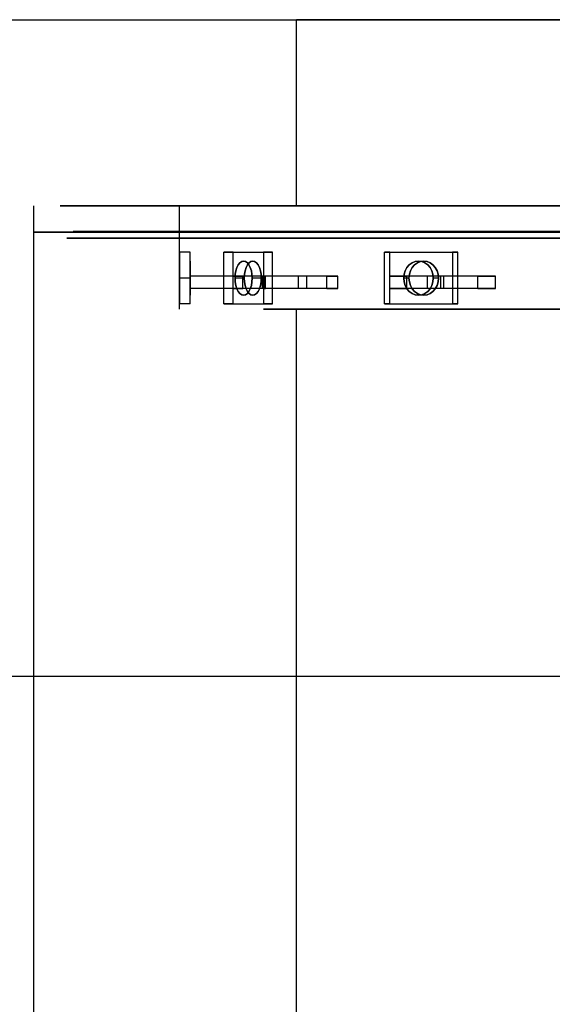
# Model space of a CAD drawing. Header units: millimetres. Extents: x -253 to 492, y -308 to 204.
# Tile 11 of 19: x -48 to -8, y 34 to 108. Entities that reach past the tile are written whole.
import ezdxf

# ---------------------------------------------------------------- set-up
doc = ezdxf.new("R2010")
doc.units = ezdxf.units.MM
doc.layers.add('GEOMETRY', color=7, linetype='Continuous')

msp = doc.modelspace()

# ---------------------------------------------------------------- linework, layer by layer
at = {"layer": 'GEOMETRY'}
for p, q in [((-27.436, 94.3089), (-27.436, 108.4553)), ((-47.4012, 0), (-47.4012, 94.3089)), ((-36.3153, 86.4499), (-36.3153, 94.3089)), ((-27.436, 7.8591), (-27.436, 86.4499))]:
    msp.add_line(p, q, dxfattribs=at)
for points in [[(-199.5349, 108.4553), (199.5349, 108.4553)], [(-6.1051, 108.4553), (-11.9041, 108.4553), (-17.1061, 108.4553), (-21.4504, 108.4553), (-24.719, 108.4553), (-26.7482, 108.4553), (-27.436, 108.4553), (-26.7482, 108.4553), (-24.719, 108.4553), (-21.4504, 108.4553), (-17.1061, 108.4553), (-11.9041, 108.4553), (-6.1051, 108.4553)], [(0, 94.3089), (-10.1027, 94.3089), (-19.6988, 94.3089), (-28.3072, 94.3089), (-35.4961, 94.3089), (-40.905, 94.3089), (-44.2629, 94.3089), (-45.4012, 94.3089), (-44.2629, 94.3089), (-40.905, 94.3089), (-35.4961, 94.3089), (-28.3072, 94.3089), (-19.6988, 94.3089), (-10.1027, 94.3089), (0, 94.3089)], [(-6.1051, 94.3089), (-11.9041, 94.3089), (-17.1061, 94.3089), (-21.4504, 94.3089), (-24.719, 94.3089), (-26.7482, 94.3089), (-27.436, 94.3089), (-26.7482, 94.3089), (-24.719, 94.3089), (-21.4504, 94.3089), (-17.1061, 94.3089), (-11.9041, 94.3089), (-6.1051, 94.3089)], [(-4.4845, 94.3089), (-8.7441, 94.3089), (-12.5652, 94.3089), (-15.7563, 94.3089), (-18.1572, 94.3089), (-19.6477, 94.3089), (-20.153, 94.3089), (-19.6477, 94.3089), (-18.1572, 94.3089), (-15.7563, 94.3089), (-12.5652, 94.3089), (-8.7441, 94.3089), (-4.4845, 94.3089)], [(-4.4401, 94.3089), (-8.6575, 94.3089), (-12.4408, 94.3089), (-15.6003, 94.3089), (-17.9775, 94.3089), (-19.4532, 94.3089), (-19.9535, 94.3089), (-19.4532, 94.3089), (-17.9775, 94.3089), (-15.6003, 94.3089), (-12.4408, 94.3089), (-8.6575, 94.3089), (-4.4401, 94.3089)], [(-7.5587, 94.3089), (-10.8618, 94.3089), (-13.6202, 94.3089), (-15.6957, 94.3089), (-16.9842, 94.3089), (-17.4209, 94.3089), (-16.9842, 94.3089), (-15.6957, 94.3089), (-13.6202, 94.3089), (-10.8618, 94.3089), (-7.5587, 94.3089)], [(0, 92.3089), (-10.5478, 92.3089), (-20.5666, 92.3089), (-29.5541, 92.3089), (-37.0597, 92.3089), (-42.707, 92.3089), (-46.2127, 92.3089), (-47.4012, 92.3089), (-46.2127, 92.3089), (-42.707, 92.3089), (-37.0597, 92.3089), (-29.5541, 92.3089), (-20.5666, 92.3089), (-10.5478, 92.3089), (0, 92.3089)], [(0, 92.3442), (-9.8802, 92.3442), (-19.2649, 92.3442), (-27.6837, 92.3442), (-34.7142, 92.3442), (-40.0041, 92.3442), (-43.2879, 92.3442), (-44.4012, 92.3442), (-43.2879, 92.3442), (-40.0041, 92.3442), (-34.7142, 92.3442), (-27.6837, 92.3442), (-19.2649, 92.3442), (-9.8802, 92.3442), (0, 92.3442)], [(-6.6601, 92.3442), (-12.9862, 92.3442), (-18.6612, 92.3442), (-23.4004, 92.3442), (-26.9662, 92.3442), (-29.1798, 92.3442), (-29.9302, 92.3442), (-29.1798, 92.3442), (-26.9662, 92.3442), (-23.4004, 92.3442), (-18.6612, 92.3442), (-12.9862, 92.3442), (-6.6601, 92.3442)], [(-4.4845, 92.3442), (-8.7441, 92.3442), (-12.5652, 92.3442), (-15.7563, 92.3442), (-18.1572, 92.3442), (-19.6477, 92.3442), (-20.153, 92.3442), (-19.6477, 92.3442), (-18.1572, 92.3442), (-15.7563, 92.3442), (-12.5652, 92.3442), (-8.7441, 92.3442), (-4.4845, 92.3442)], [(-4.4401, 92.3442), (-8.6575, 92.3442), (-12.4408, 92.3442), (-15.6003, 92.3442), (-17.9775, 92.3442), (-19.4532, 92.3442), (-19.9535, 92.3442), (-19.4532, 92.3442), (-17.9775, 92.3442), (-15.6003, 92.3442), (-12.4408, 92.3442), (-8.6575, 92.3442), (-4.4401, 92.3442)], [(0, 91.8442), (-9.9914, 91.8442), (-19.4819, 91.8442), (-27.9954, 91.8442), (-35.1051, 91.8442), (-40.4545, 91.8442), (-43.7754, 91.8442), (-44.9012, 91.8442), (-43.7754, 91.8442), (-40.4545, 91.8442), (-35.1051, 91.8442), (-27.9954, 91.8442), (-19.4819, 91.8442), (-9.9914, 91.8442), (0, 91.8442)], [(-35.5172, 90.7724), (-36.3153, 90.7724)], [(-36.3153, 90.7724), (-36.3153, 86.8428)], [(-35.5172, 88.9648), (-35.5172, 90.7724)], [(-35.5172, 86.8428), (-35.5172, 90.7724)], [(-32.9465, 86.8428), (-32.9465, 90.7724)], [(-32.2553, 90.7724), (-32.9465, 90.7724)], [(-32.9465, 90.7724), (-29.9535, 90.7724)], [(-32.2553, 86.8428), (-32.2553, 90.7724)], [(-32.2553, 90.7724), (-29.2623, 90.7724)], [(-32.2553, 88.9648), (-32.2553, 90.7724)], [(-29.2623, 90.7724), (-29.9535, 90.7724)], [(-29.9535, 90.7724), (-29.9535, 86.8428)], [(-29.2623, 88.9648), (-29.2623, 90.7724)], [(-29.2623, 86.8428), (-29.2623, 90.7724)], [(-20.7497, 86.8428), (-20.7497, 90.7724)], [(-20.3506, 90.7724), (-20.7497, 90.7724)], [(-20.7497, 90.7724), (-15.5656, 90.7724)], [(-20.3506, 86.8428), (-20.3506, 90.7724)], [(-20.3506, 90.7724), (-15.1666, 90.7724)], [(-20.3506, 88.9648), (-20.3506, 90.7724)], [(-15.1666, 90.7724), (-15.5656, 90.7724)], [(-15.5656, 90.7724), (-15.5656, 86.8428)], [(-15.1666, 88.9648), (-15.1666, 90.7724)], [(-15.1666, 86.8428), (-15.1666, 90.7724)], [(-36.3153, 88.8076), (-36.3153, 89.0962), (-36.3153, 89.3703), (-36.3153, 89.6162), (-36.3153, 89.8216), (-36.3153, 89.9761), (-36.3153, 90.072), (-36.3153, 90.1046), (-36.3153, 90.072), (-36.3153, 89.9761), (-36.3153, 89.8216), (-36.3153, 89.6162), (-36.3153, 89.3703), (-36.3153, 89.0962), (-36.3153, 88.8076), (-36.3153, 88.519), (-36.3153, 88.2449), (-36.3153, 87.9989), (-36.3153, 87.7936), (-36.3153, 87.6391), (-36.3153, 87.5431), (-36.3153, 87.5106), (-36.3153, 87.5431), (-36.3153, 87.6391), (-36.3153, 87.7936), (-36.3153, 87.9989), (-36.3153, 88.2449), (-36.3153, 88.519), (-36.3153, 88.8076)], [(-35.5172, 88.8076), (-35.5172, 89.0962), (-35.5172, 89.3703), (-35.5172, 89.6162), (-35.5172, 89.8216), (-35.5172, 89.9761), (-35.5172, 90.072), (-35.5172, 90.1046), (-35.5172, 90.072), (-35.5172, 89.9761), (-35.5172, 89.8216), (-35.5172, 89.6162), (-35.5172, 89.3703), (-35.5172, 89.0962), (-35.5172, 88.8076), (-35.5172, 88.519), (-35.5172, 88.2449), (-35.5172, 87.9989), (-35.5172, 87.7936), (-35.5172, 87.6391), (-35.5172, 87.5431), (-35.5172, 87.5106), (-35.5172, 87.5431), (-35.5172, 87.6391), (-35.5172, 87.7936), (-35.5172, 87.9989), (-35.5172, 88.2449), (-35.5172, 88.519), (-35.5172, 88.8076)], [(-30.8015, 88.8076), (-30.8178, 89.0962), (-30.8657, 89.3703), (-30.943, 89.6162), (-31.0457, 89.8216), (-31.1686, 89.9761), (-31.3057, 90.072), (-31.45, 90.1046), (-31.5943, 90.072), (-31.7314, 89.9761), (-31.8543, 89.8216), (-31.957, 89.6162), (-32.0343, 89.3703), (-32.0822, 89.0962), (-32.0985, 88.8076), (-32.0822, 88.519), (-32.0343, 88.2449), (-31.957, 87.9989), (-31.8543, 87.7936), (-31.7314, 87.6391), (-31.5943, 87.5431), (-31.45, 87.5106), (-31.3057, 87.5431), (-31.1686, 87.6391), (-31.0457, 87.7936), (-30.943, 87.9989), (-30.8657, 88.2449), (-30.8178, 88.519), (-30.8015, 88.8076)], [(-32.0985, 88.8076), (-32.0822, 89.0962), (-32.0343, 89.3703), (-31.957, 89.6162), (-31.8543, 89.8216), (-31.7314, 89.9761), (-31.5943, 90.072), (-31.45, 90.1046), (-31.3057, 90.072), (-31.1686, 89.9761), (-31.0457, 89.8216), (-30.943, 89.6162), (-30.8657, 89.3703), (-30.8178, 89.0962), (-30.8015, 88.8076), (-30.8178, 88.519), (-30.8657, 88.2449), (-30.943, 87.9989), (-31.0457, 87.7936), (-31.1686, 87.6391), (-31.3057, 87.5431), (-31.45, 87.5106), (-31.5943, 87.5431), (-31.7314, 87.6391), (-31.8543, 87.7936), (-31.957, 87.9989), (-32.0343, 88.2449), (-32.0822, 88.519), (-32.0985, 88.8076)], [(-30.1103, 88.8076), (-30.1266, 89.0962), (-30.1745, 89.3703), (-30.2518, 89.6162), (-30.3545, 89.8216), (-30.4774, 89.9761), (-30.6145, 90.072), (-30.7588, 90.1046), (-30.9031, 90.072), (-31.0402, 89.9761), (-31.1631, 89.8216), (-31.2658, 89.6162), (-31.3431, 89.3703), (-31.391, 89.0962), (-31.4073, 88.8076), (-31.391, 88.519), (-31.3431, 88.2449), (-31.2658, 87.9989), (-31.1631, 87.7936), (-31.0402, 87.6391), (-30.9031, 87.5431), (-30.7588, 87.5106), (-30.6145, 87.5431), (-30.4774, 87.6391), (-30.3545, 87.7936), (-30.2518, 87.9989), (-30.1745, 88.2449), (-30.1266, 88.519), (-30.1103, 88.8076)], [(-31.4073, 88.8076), (-31.391, 89.0962), (-31.3431, 89.3703), (-31.2658, 89.6162), (-31.1631, 89.8216), (-31.0402, 89.9761), (-30.9031, 90.072), (-30.7588, 90.1046), (-30.6145, 90.072), (-30.4774, 89.9761), (-30.3545, 89.8216), (-30.2518, 89.6162), (-30.1745, 89.3703), (-30.1266, 89.0962), (-30.1103, 88.8076), (-30.1266, 88.519), (-30.1745, 88.2449), (-30.2518, 87.9989), (-30.3545, 87.7936), (-30.4774, 87.6391), (-30.6145, 87.5431), (-30.7588, 87.5106), (-30.9031, 87.5431), (-31.0402, 87.6391), (-31.1631, 87.7936), (-31.2658, 87.9989), (-31.3431, 88.2449), (-31.391, 88.519), (-31.4073, 88.8076)], [(-19.2809, 88.8076), (-19.2527, 88.519), (-19.1697, 88.2449), (-19.0358, 87.9989), (-18.858, 87.7936), (-18.645, 87.6391), (-18.4076, 87.5431), (-18.1577, 87.5106), (-17.9077, 87.5431), (-17.6703, 87.6391), (-17.4574, 87.7936), (-17.2795, 87.9989), (-17.1457, 88.2449), (-17.0626, 88.519), (-17.0345, 88.8076), (-17.0626, 89.0962), (-17.1457, 89.3703), (-17.2795, 89.6162), (-17.4574, 89.8216), (-17.6703, 89.9761), (-17.9077, 90.072), (-18.1577, 90.1046), (-18.4076, 90.072), (-18.645, 89.9761), (-18.858, 89.8216), (-19.0358, 89.6162), (-19.1697, 89.3703), (-19.2527, 89.0962), (-19.2809, 88.8076)], [(-17.0345, 88.8076), (-17.0626, 88.519), (-17.1457, 88.2449), (-17.2795, 87.9989), (-17.4574, 87.7936), (-17.6703, 87.6391), (-17.9077, 87.5431), (-18.1577, 87.5106), (-18.4076, 87.5431), (-18.645, 87.6391), (-18.858, 87.7936), (-19.0358, 87.9989), (-19.1697, 88.2449), (-19.2527, 88.519), (-19.2809, 88.8076), (-19.2527, 89.0962), (-19.1697, 89.3703), (-19.0358, 89.6162), (-18.858, 89.8216), (-18.645, 89.9761), (-18.4076, 90.072), (-18.1577, 90.1046), (-17.9077, 90.072), (-17.6703, 89.9761), (-17.4574, 89.8216), (-17.2795, 89.6162), (-17.1457, 89.3703), (-17.0626, 89.0962), (-17.0345, 88.8076)], [(-18.8818, 88.8076), (-18.8537, 88.519), (-18.7706, 88.2449), (-18.6368, 87.9989), (-18.4589, 87.7936), (-18.2459, 87.6391), (-18.0085, 87.5431), (-17.7586, 87.5106), (-17.5087, 87.5431), (-17.2713, 87.6391), (-17.0583, 87.7936), (-16.8804, 87.9989), (-16.7466, 88.2449), (-16.6636, 88.519), (-16.6354, 88.8076), (-16.6636, 89.0962), (-16.7466, 89.3703), (-16.8804, 89.6162), (-17.0583, 89.8216), (-17.2713, 89.9761), (-17.5087, 90.072), (-17.7586, 90.1046), (-18.0085, 90.072), (-18.2459, 89.9761), (-18.4589, 89.8216), (-18.6368, 89.6162), (-18.7706, 89.3703), (-18.8537, 89.0962), (-18.8818, 88.8076)], [(-16.6354, 88.8076), (-16.6636, 88.519), (-16.7466, 88.2449), (-16.8804, 87.9989), (-17.0583, 87.7936), (-17.2713, 87.6391), (-17.5087, 87.5431), (-17.7586, 87.5106), (-18.0085, 87.5431), (-18.2459, 87.6391), (-18.4589, 87.7936), (-18.6368, 87.9989), (-18.7706, 88.2449), (-18.8537, 88.519), (-18.8818, 88.8076), (-18.8537, 89.0962), (-18.7706, 89.3703), (-18.6368, 89.6162), (-18.4589, 89.8216), (-18.2459, 89.9761), (-18.0085, 90.072), (-17.7586, 90.1046), (-17.5087, 90.072), (-17.2713, 89.9761), (-17.0583, 89.8216), (-16.8804, 89.6162), (-16.7466, 89.3703), (-16.6636, 89.0962), (-16.6354, 88.8076)], [(-35.5172, 88.8076), (-36.3153, 88.8076)], [(-29.7802, 88.9648), (-35.5172, 88.9648)], [(-35.5172, 88.0217), (-35.5172, 88.9648)], [(-29.8928, 88.9648), (-35.5172, 88.9648)], [(-27.2869, 88.9648), (-32.2553, 88.9648)], [(-32.2553, 88.9648), (-31.5071, 88.9648)], [(-31.4073, 88.8076), (-32.0985, 88.8076)], [(-31.5071, 88.0217), (-31.5071, 88.9648)], [(-26.6362, 88.9648), (-31.5071, 88.9648)], [(-30.1103, 88.8076), (-30.8015, 88.8076)], [(-29.2623, 88.9648), (-30.0105, 88.9648)], [(-30.0105, 88.0217), (-30.0105, 88.9648)], [(-25.1397, 88.9648), (-30.0105, 88.9648)], [(-29.8928, 88.0217), (-29.8928, 88.9648)], [(-29.8928, 88.9648), (-29.89, 88.9648), (-29.887, 88.9648), (-29.884, 88.9648), (-29.8809, 88.9648), (-29.8776, 88.9648), (-29.8743, 88.9648), (-29.8708, 88.9648), (-29.8673, 88.9648), (-29.8636, 88.9648), (-29.8598, 88.9648), (-29.856, 88.9648), (-29.852, 88.9648), (-29.848, 88.9648), (-29.8438, 88.9648), (-29.8395, 88.9648), (-29.8351, 88.9648), (-29.8307, 88.9648), (-29.8261, 88.9648), (-29.8214, 88.9648), (-29.8166, 88.9648), (-29.8117, 88.9648), (-29.8067, 88.9648), (-29.8016, 88.9648), (-29.7964, 88.9648), (-29.7911, 88.9648), (-29.7857, 88.9648), (-29.7802, 88.9648)], [(-29.7802, 88.0217), (-29.7802, 88.9648)], [(-24.2939, 88.9648), (-29.2623, 88.9648)], [(-26.6362, 88.9648), (-26.6615, 88.9648), (-26.6867, 88.9648), (-26.7118, 88.9648), (-26.7369, 88.9648), (-26.7618, 88.9648), (-26.7866, 88.9648), (-26.8114, 88.9648), (-26.836, 88.9648), (-26.8606, 88.9648), (-26.8851, 88.9648), (-26.9095, 88.9648), (-26.9338, 88.9648), (-26.958, 88.9648), (-26.9821, 88.9648), (-27.0061, 88.9648), (-27.03, 88.9648), (-27.0538, 88.9648), (-27.0776, 88.9648), (-27.1012, 88.9648), (-27.1247, 88.9648), (-27.1482, 88.9648), (-27.1715, 88.9648), (-27.1948, 88.9648), (-27.218, 88.9648), (-27.2411, 88.9648), (-27.264, 88.9648), (-27.2869, 88.9648)], [(-27.2869, 88.0217), (-27.2869, 88.9648)], [(-26.6362, 88.0217), (-26.6362, 88.9648)], [(-25.1397, 88.0217), (-25.1397, 88.9648)], [(-25.1397, 88.9648), (-25.1095, 88.9648), (-25.0792, 88.9648), (-25.0488, 88.9648), (-25.0183, 88.9648), (-24.9877, 88.9648), (-24.9571, 88.9648), (-24.9264, 88.9648), (-24.8956, 88.9648), (-24.8647, 88.9648), (-24.8337, 88.9648), (-24.8026, 88.9648), (-24.7715, 88.9648), (-24.7402, 88.9648), (-24.7089, 88.9648), (-24.6775, 88.9648), (-24.646, 88.9648), (-24.6144, 88.9648), (-24.5827, 88.9648), (-24.551, 88.9648), (-24.5191, 88.9648), (-24.4872, 88.9648), (-24.4552, 88.9648), (-24.4231, 88.9648), (-24.3909, 88.9648), (-24.3587, 88.9648), (-24.3263, 88.9648), (-24.2939, 88.9648)], [(-24.2939, 88.0217), (-24.2939, 88.9648)], [(-17.4821, 88.9648), (-20.3506, 88.9648)], [(-20.3506, 88.9648), (-19.0546, 88.9648)], [(-18.8818, 88.8076), (-19.2809, 88.8076)], [(-19.0546, 88.0217), (-19.0546, 88.9648)], [(-16.2424, 88.9648), (-19.0546, 88.9648)], [(-16.2424, 88.9648), (-16.2891, 88.9648), (-16.3357, 88.9648), (-16.3822, 88.9648), (-16.4287, 88.9648), (-16.4752, 88.9648), (-16.5215, 88.9648), (-16.5679, 88.9648), (-16.6141, 88.9648), (-16.6603, 88.9648), (-16.7065, 88.9648), (-16.7526, 88.9648), (-16.7986, 88.9648), (-16.8446, 88.9648), (-16.8905, 88.9648), (-16.9364, 88.9648), (-16.9822, 88.9648), (-17.0279, 88.9648), (-17.0736, 88.9648), (-17.1193, 88.9648), (-17.1648, 88.9648), (-17.2103, 88.9648), (-17.2558, 88.9648), (-17.3012, 88.9648), (-17.3465, 88.9648), (-17.3918, 88.9648), (-17.437, 88.9648), (-17.4821, 88.9648)], [(-17.4821, 88.0217), (-17.4821, 88.9648)], [(-16.6354, 88.8076), (-17.0345, 88.8076)], [(-15.1666, 88.9648), (-16.4626, 88.9648)], [(-16.4626, 88.0217), (-16.4626, 88.9648)], [(-13.6504, 88.9648), (-16.4626, 88.9648)], [(-16.2424, 88.0217), (-16.2424, 88.9648)], [(-12.2981, 88.9648), (-15.1666, 88.9648)], [(-13.6504, 88.0217), (-13.6504, 88.9648)], [(-13.6504, 88.9648), (-13.6009, 88.9648), (-13.5513, 88.9648), (-13.5018, 88.9648), (-13.4521, 88.9648), (-13.4024, 88.9648), (-13.3527, 88.9648), (-13.3029, 88.9648), (-13.2531, 88.9648), (-13.2033, 88.9648), (-13.1533, 88.9648), (-13.1034, 88.9648), (-13.0534, 88.9648), (-13.0033, 88.9648), (-12.9533, 88.9648), (-12.9031, 88.9648), (-12.8529, 88.9648), (-12.8027, 88.9648), (-12.7524, 88.9648), (-12.7021, 88.9648), (-12.6518, 88.9648), (-12.6014, 88.9648), (-12.5509, 88.9648), (-12.5004, 88.9648), (-12.4499, 88.9648), (-12.3993, 88.9648), (-12.3487, 88.9648), (-12.2981, 88.9648)], [(-12.2981, 88.0217), (-12.2981, 88.9648)], [(-29.7802, 88.0217), (-35.5172, 88.0217)], [(-35.5172, 86.8428), (-35.5172, 88.0217)], [(-29.8928, 88.0217), (-35.5172, 88.0217)], [(-27.2869, 88.0217), (-32.2553, 88.0217)], [(-32.2553, 86.8428), (-32.2553, 88.0217)], [(-32.2553, 88.0217), (-31.5071, 88.0217)], [(-26.6362, 88.0217), (-31.5071, 88.0217)], [(-29.2623, 88.0217), (-30.0105, 88.0217)], [(-25.1397, 88.0217), (-30.0105, 88.0217)], [(-29.8928, 88.0217), (-29.89, 88.0217), (-29.887, 88.0217), (-29.884, 88.0217), (-29.8809, 88.0217), (-29.8776, 88.0217), (-29.8743, 88.0217), (-29.8708, 88.0217), (-29.8673, 88.0217), (-29.8636, 88.0217), (-29.8598, 88.0217), (-29.856, 88.0217), (-29.852, 88.0217), (-29.848, 88.0217), (-29.8438, 88.0217), (-29.8395, 88.0217), (-29.8351, 88.0217), (-29.8307, 88.0217), (-29.8261, 88.0217), (-29.8214, 88.0217), (-29.8166, 88.0217), (-29.8117, 88.0217), (-29.8067, 88.0217), (-29.8016, 88.0217), (-29.7964, 88.0217), (-29.7911, 88.0217), (-29.7857, 88.0217), (-29.7802, 88.0217)], [(-24.2939, 88.0217), (-29.2623, 88.0217)], [(-29.2623, 86.8428), (-29.2623, 88.0217)], [(-26.6362, 88.0217), (-26.6615, 88.0217), (-26.6867, 88.0217), (-26.7118, 88.0217), (-26.7369, 88.0217), (-26.7618, 88.0217), (-26.7866, 88.0217), (-26.8114, 88.0217), (-26.836, 88.0217), (-26.8606, 88.0217), (-26.8851, 88.0217), (-26.9095, 88.0217), (-26.9338, 88.0217), (-26.958, 88.0217), (-26.9821, 88.0217), (-27.0061, 88.0217), (-27.03, 88.0217), (-27.0538, 88.0217), (-27.0776, 88.0217), (-27.1012, 88.0217), (-27.1247, 88.0217), (-27.1482, 88.0217), (-27.1715, 88.0217), (-27.1948, 88.0217), (-27.218, 88.0217), (-27.2411, 88.0217), (-27.264, 88.0217), (-27.2869, 88.0217)], [(-25.1397, 88.0217), (-25.1095, 88.0217), (-25.0792, 88.0217), (-25.0488, 88.0217), (-25.0183, 88.0217), (-24.9877, 88.0217), (-24.9571, 88.0217), (-24.9264, 88.0217), (-24.8956, 88.0217), (-24.8647, 88.0217), (-24.8337, 88.0217), (-24.8026, 88.0217), (-24.7715, 88.0217), (-24.7402, 88.0217), (-24.7089, 88.0217), (-24.6775, 88.0217), (-24.646, 88.0217), (-24.6144, 88.0217), (-24.5827, 88.0217), (-24.551, 88.0217), (-24.5191, 88.0217), (-24.4872, 88.0217), (-24.4552, 88.0217), (-24.4231, 88.0217), (-24.3909, 88.0217), (-24.3587, 88.0217), (-24.3263, 88.0217), (-24.2939, 88.0217)], [(-17.4821, 88.0217), (-20.3506, 88.0217)], [(-20.3506, 86.8428), (-20.3506, 88.0217)], [(-20.3506, 88.0217), (-19.0546, 88.0217)], [(-16.2424, 88.0217), (-19.0546, 88.0217)], [(-16.2424, 88.0217), (-16.2891, 88.0217), (-16.3357, 88.0217), (-16.3822, 88.0217), (-16.4287, 88.0217), (-16.4752, 88.0217), (-16.5215, 88.0217), (-16.5679, 88.0217), (-16.6141, 88.0217), (-16.6603, 88.0217), (-16.7065, 88.0217), (-16.7526, 88.0217), (-16.7986, 88.0217), (-16.8446, 88.0217), (-16.8905, 88.0217), (-16.9364, 88.0217), (-16.9822, 88.0217), (-17.0279, 88.0217), (-17.0736, 88.0217), (-17.1193, 88.0217), (-17.1648, 88.0217), (-17.2103, 88.0217), (-17.2558, 88.0217), (-17.3012, 88.0217), (-17.3465, 88.0217), (-17.3918, 88.0217), (-17.437, 88.0217), (-17.4821, 88.0217)], [(-15.1666, 88.0217), (-16.4626, 88.0217)], [(-13.6504, 88.0217), (-16.4626, 88.0217)], [(-12.2981, 88.0217), (-15.1666, 88.0217)], [(-15.1666, 86.8428), (-15.1666, 88.0217)], [(-13.6504, 88.0217), (-13.6009, 88.0217), (-13.5513, 88.0217), (-13.5018, 88.0217), (-13.4521, 88.0217), (-13.4024, 88.0217), (-13.3527, 88.0217), (-13.3029, 88.0217), (-13.2531, 88.0217), (-13.2033, 88.0217), (-13.1533, 88.0217), (-13.1034, 88.0217), (-13.0534, 88.0217), (-13.0033, 88.0217), (-12.9533, 88.0217), (-12.9031, 88.0217), (-12.8529, 88.0217), (-12.8027, 88.0217), (-12.7524, 88.0217), (-12.7021, 88.0217), (-12.6518, 88.0217), (-12.6014, 88.0217), (-12.5509, 88.0217), (-12.5004, 88.0217), (-12.4499, 88.0217), (-12.3993, 88.0217), (-12.3487, 88.0217), (-12.2981, 88.0217)], [(-35.5172, 86.8428), (-36.3153, 86.8428)], [(-32.9465, 86.8428), (-29.9535, 86.8428)], [(-32.2553, 86.8428), (-32.9465, 86.8428)], [(-32.2553, 86.8428), (-29.2623, 86.8428)], [(-29.2623, 86.8428), (-29.9535, 86.8428)], [(-6.6601, 86.4499), (-12.9862, 86.4499), (-18.6612, 86.4499), (-23.4004, 86.4499), (-26.9662, 86.4499), (-29.1798, 86.4499), (-29.9302, 86.4499), (-29.1798, 86.4499), (-26.9662, 86.4499), (-23.4004, 86.4499), (-18.6612, 86.4499), (-12.9862, 86.4499), (-6.6601, 86.4499)], [(-6.1051, 86.4499), (-11.9041, 86.4499), (-17.1061, 86.4499), (-21.4504, 86.4499), (-24.719, 86.4499), (-26.7482, 86.4499), (-27.436, 86.4499), (-26.7482, 86.4499), (-24.719, 86.4499), (-21.4504, 86.4499), (-17.1061, 86.4499), (-11.9041, 86.4499), (-6.1051, 86.4499)], [(-5.6611, 86.4499), (-11.0383, 86.4499), (-15.862, 86.4499), (-19.8903, 86.4499), (-22.9213, 86.4499), (-24.8028, 86.4499), (-25.4407, 86.4499), (-24.8028, 86.4499), (-22.9213, 86.4499), (-19.8903, 86.4499), (-15.862, 86.4499), (-11.0383, 86.4499), (-5.6611, 86.4499)], [(-5.3281, 86.4499), (-10.389, 86.4499), (-14.929, 86.4499), (-18.7203, 86.4499), (-21.573, 86.4499), (-23.3439, 86.4499), (-23.9442, 86.4499), (-23.3439, 86.4499), (-21.573, 86.4499), (-18.7203, 86.4499), (-14.929, 86.4499), (-10.389, 86.4499), (-5.3281, 86.4499)], [(-20.7497, 86.8428), (-15.5656, 86.8428)], [(-20.3506, 86.8428), (-20.7497, 86.8428)], [(-20.3506, 86.8428), (-15.1666, 86.8428)], [(-15.1666, 86.8428), (-15.5656, 86.8428)], [(-74.8256, 58.5501), (74.8256, 58.5501)]]:
    msp.add_lwpolyline(points, dxfattribs=at)

doc.saveas('drawing.dxf')
